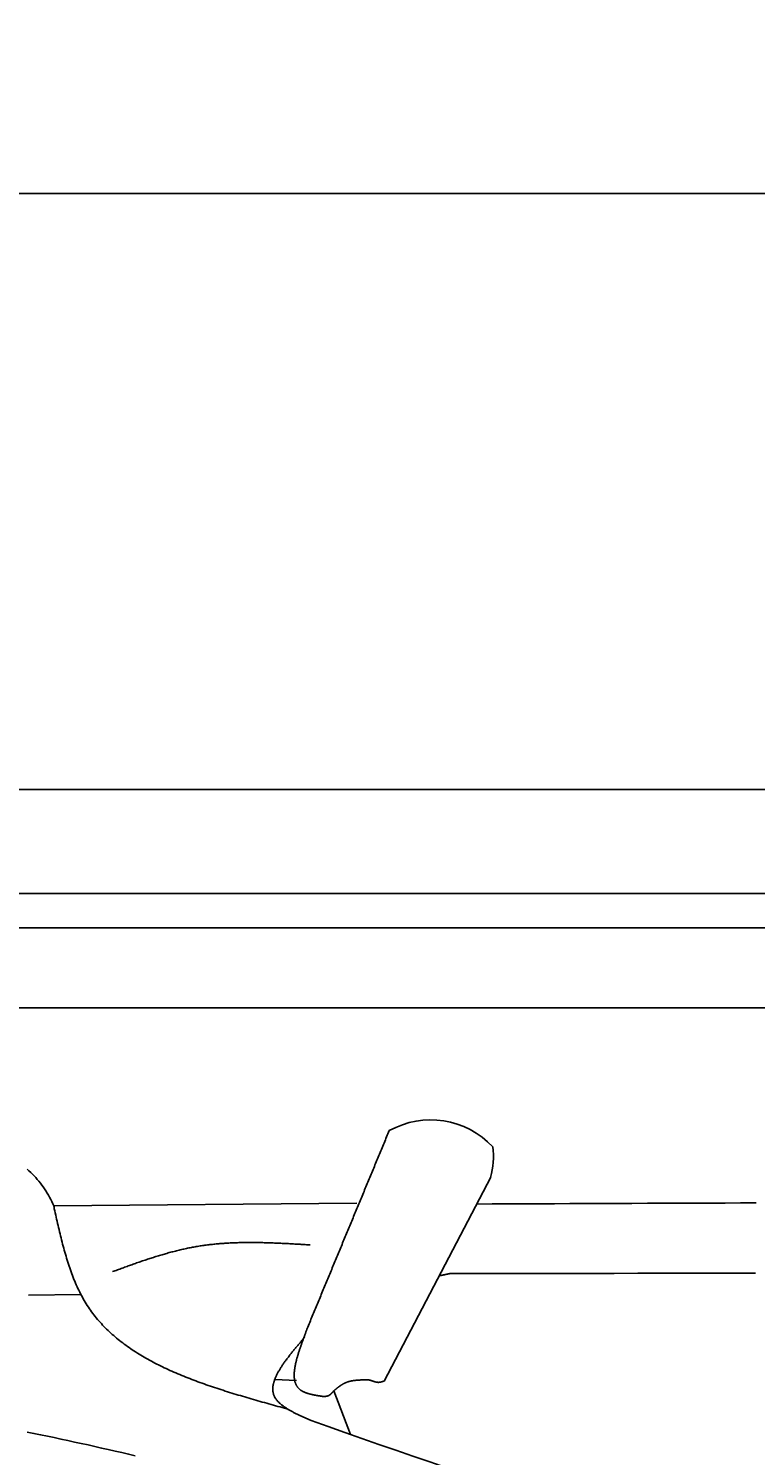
# Model space of a CAD drawing. Extents: x 715 to 7297, y 67 to 5910.
# Tile 29 of 90: x 2421 to 2921, y 4930 to 5910. Entities that reach past the tile are written whole.
import ezdxf

# ---------------------------------------------------------------- set-up
doc = ezdxf.new("R2010")
doc.units = 0
doc.layers.get('0').update_dxf_attribs({"linetype": 'CONTINUOUS'})
doc.layers.get('DEFPOINTS').update_dxf_attribs({"linetype": 'CONTINUOUS'})
doc.layers.add('4', color=3, linetype='CONTINUOUS')
doc.layers.add('CAR', color=10, linetype='CONTINUOUS')
doc.styles.get("Standard").update_dxf_attribs({"font": 'ISOCP.SHX'})
doc.dimstyles.get("Standard").update_dxf_attribs({"dimtxt": 2.5, "dimasz": 2.5, "dimexe": 1.25, "dimexo": 0.625, "dimtad": 1, "dimcen": 2.5, "dimazin": 3, "dimtfac": 1, "dimtmove": 0, "dimatfit": 3})

# ---------------------------------------------------------------- blocks, each defined once
blk = doc.blocks.new('*U15')
at = {"layer": '4', "color": 2}
blk.add_text('520', height=70, dxfattribs=at).set_placement((3599.25, 5838.95))
blk = doc.blocks.new('PUNKT')
at = {"layer": '4', "color": 0, "linetype": 'BYBLOCK'}
blk.add_line((-0.5, 0), (-1, 0), dxfattribs=at)
at = {"layer": '4', "color": 0, "linetype": 'BYBLOCK', "const_width": 0.5}
blk.add_lwpolyline([(-0.25, 0, 1), (0.25, 0, 1)], format="xyb", close=True, dxfattribs=at)
blk = doc.blocks.new('*D5')
at = {"layer": '4'}
for p, q in [((1072.77, 5357.27), (1072.77, 5836.87)), ((6272.78, 5357.27), (6272.78, 5836.87)), ((1112.77, 5796.87), (6232.78, 5796.87))]:
    blk.add_line(p, q, dxfattribs=at)
at = {"layer": 'DEFPOINTS', "color": 0}
for p in [(6272.78, 5796.87), (1072.77, 5337.27), (6272.78, 5337.27)]:
    blk.add_point(p, dxfattribs=at)
blk.add_blockref('*U15', (0, 0))
at = {"layer": '4', "xscale": 40, "yscale": 40, "zscale": 40, "rotation": 180}
blk.add_blockref('PUNKT', (1072.77, 5796.87), dxfattribs=at)
at = {"layer": '4', "xscale": 40, "yscale": 40, "zscale": 40}
blk.add_blockref('PUNKT', (6272.78, 5796.87), dxfattribs=at)

msp = doc.modelspace()

# ---------------------------------------------------------------- linework, layer by layer
for p, q in [((1372.775, 5387.271), (4772.775, 5387.271)), ((4122.776, 5315.771), (1832.775, 5315.771)), ((4651.187, 5292.271), (1171.717, 5292.271)), ((1171.717, 5237.271), (6020.522, 5237.271))]:
    msp.add_line(p, q)
at = {"layer": 'CAR'}
for p, q in [((2738.746, 5120.848), (2665.587, 4980.871)), ((2646.797, 5103.12), (2438.571, 5101.15)), ((2421.164, 5039.941), (2457.163, 5040.326)), ((2605.387, 4981.286), (2590.366, 4981.99)), ((2630.894, 4974.128), (2642.307, 4944.174))]:
    msp.add_line(p, q, dxfattribs=at)
for points in [[(2612.6, 5016.88, 0), (2613.04, 5017.95, 0), (2613.49, 5019.02, 0), (2613.93, 5020.09, 0), (2614.38, 5021.16, 0), (2614.82, 5022.24, 0), (2615.26, 5023.31, 0), (2615.71, 5024.38, 0), (2616.15, 5025.45, 0), (2616.6, 5026.52, 0), (2617.04, 5027.59, 0), (2617.49, 5028.66, 0), (2617.93, 5029.74, 0), (2618.37, 5030.81, 0), (2618.82, 5031.88, 0), (2619.26, 5032.95, 0), (2619.71, 5034.02, 0), (2620.15, 5035.09, 0), (2620.6, 5036.16, 0), (2621.04, 5037.23, 0), (2621.48, 5038.31, 0), (2621.93, 5039.38, 0), (2622.37, 5040.45, 0), (2622.82, 5041.52, 0), (2623.26, 5042.59, 0), (2623.71, 5043.66, 0), (2624.15, 5044.73, 0), (2624.59, 5045.8, 0), (2625.04, 5046.88, 0), (2625.48, 5047.95, 0), (2625.93, 5049.02, 0), (2626.37, 5050.09, 0), (2626.82, 5051.16, 0), (2627.26, 5052.23, 0), (2627.7, 5053.3, 0), (2628.15, 5054.38, 0), (2628.59, 5055.45, 0), (2629.04, 5056.52, 0), (2629.48, 5057.59, 0), (2629.93, 5058.66, 0), (2630.37, 5059.73, 0), (2630.81, 5060.8, 0), (2631.26, 5061.87, 0), (2631.7, 5062.95, 0), (2632.15, 5064.02, 0), (2632.59, 5065.09, 0), (2633.04, 5066.16, 0), (2633.48, 5067.23, 0), (2633.92, 5068.3, 0), (2634.37, 5069.37, 0), (2634.81, 5070.44, 0), (2635.26, 5071.52, 0), (2635.7, 5072.59, 0), (2636.15, 5073.66, 0), (2636.59, 5074.73, 0), (2637.03, 5075.8, 0), (2637.48, 5076.87, 0), (2637.92, 5077.94, 0), (2638.37, 5079.02, 0), (2638.81, 5080.09, 0), (2639.26, 5081.16, 0), (2639.7, 5082.23, 0), (2640.14, 5083.3, 0), (2640.59, 5084.37, 0), (2641.03, 5085.44, 0), (2641.48, 5086.51, 0), (2641.92, 5087.59, 0), (2642.37, 5088.66, 0), (2642.81, 5089.73, 0), (2643.25, 5090.8, 0), (2643.7, 5091.87, 0), (2644.14, 5092.94, 0), (2644.59, 5094.01, 0), (2645.03, 5095.08, 0), (2645.48, 5096.16, 0), (2645.92, 5097.23, 0), (2646.37, 5098.3, 0), (2646.81, 5099.37, 0), (2647.25, 5100.44, 0), (2647.7, 5101.51, 0), (2648.14, 5102.58, 0), (2648.59, 5103.66, 0), (2649.03, 5104.73, 0), (2649.48, 5105.8, 0), (2649.92, 5106.87, 0), (2650.36, 5107.94, 0), (2650.81, 5109.01, 0), (2651.25, 5110.08, 0), (2651.7, 5111.15, 0), (2652.14, 5112.23, 0), (2652.59, 5113.3, 0), (2653.03, 5114.37, 0), (2653.47, 5115.44, 0), (2653.92, 5116.51, 0), (2654.36, 5117.58, 0), (2654.81, 5118.65, 0), (2655.25, 5119.72, 0), (2655.7, 5120.8, 0), (2656.14, 5121.87, 0), (2656.58, 5122.94, 0), (2657.03, 5124.01, 0), (2657.47, 5125.08, 0), (2657.92, 5126.15, 0), (2658.36, 5127.22, 0), (2658.81, 5128.29, 0), (2659.25, 5129.37, 0), (2659.69, 5130.44, 0), (2660.14, 5131.51, 0), (2660.58, 5132.58, 0), (2661.03, 5133.65, 0), (2661.47, 5134.72, 0), (2661.92, 5135.79, 0), (2662.36, 5136.87, 0), (2662.8, 5137.94, 0), (2663.25, 5139.01, 0), (2663.69, 5140.08, 0), (2664.14, 5141.15, 0), (2664.58, 5142.22, 0), (2665.03, 5143.29, 0), (2665.47, 5144.36, 0), (2665.91, 5145.44, 0), (2666.36, 5146.51, 0), (2666.8, 5147.58, 0), (2667.25, 5148.65, 0), (2667.69, 5149.72, 0), (2668.14, 5150.79, 0), (2668.58, 5151.86, 0), (2669.02, 5152.93, 0)], [(2420.18, 5126.53, 0), (2421.42, 5125.4, 0), (2422.64, 5124.24, 0), (2423.82, 5123.06, 0), (2424.98, 5121.86, 0), (2426.1, 5120.64, 0), (2427.19, 5119.4, 0), (2428.26, 5118.14, 0), (2429.29, 5116.85, 0), (2430.3, 5115.54, 0), (2431.27, 5114.21, 0), (2432.21, 5112.85, 0), (2433.12, 5111.47, 0), (2433.99, 5110.07, 0), (2434.84, 5108.64, 0), (2435.65, 5107.19, 0), (2436.43, 5105.72, 0), (2437.18, 5104.22, 0), (2437.89, 5102.7, 0), (2438.57, 5101.15, 0)], [(2438.57, 5101.15, 0), (2438.57, 5101.14, 0), (2438.58, 5101.13, 0), (2438.58, 5101.12, 0), (2438.58, 5101.1, 0), (2438.59, 5101.09, 0), (2438.59, 5101.08, 0), (2438.59, 5101.07, 0), (2438.6, 5101.06, 0), (2438.6, 5101.05, 0), (2438.6, 5101.04, 0), (2438.61, 5101.02, 0), (2438.61, 5101.01, 0), (2438.61, 5101, 0), (2438.62, 5100.99, 0), (2438.62, 5100.98, 0), (2438.62, 5100.97, 0), (2438.63, 5100.95, 0), (2438.63, 5100.94, 0), (2438.63, 5100.93, 0), (2438.64, 5100.92, 0), (2438.64, 5100.91, 0), (2438.64, 5100.9, 0), (2438.65, 5100.89, 0), (2438.65, 5100.87, 0), (2438.65, 5100.86, 0), (2438.66, 5100.85, 0), (2438.66, 5100.84, 0), (2438.66, 5100.83, 0), (2438.67, 5100.82, 0), (2438.67, 5100.81, 0), (2438.67, 5100.79, 0), (2438.68, 5100.78, 0), (2438.68, 5100.77, 0), (2438.68, 5100.76, 0), (2438.68, 5100.75, 0), (2438.69, 5100.74, 0), (2438.69, 5100.72, 0), (2438.69, 5100.71, 0), (2438.7, 5100.7, 0), (2438.7, 5100.69, 0), (2438.7, 5100.68, 0), (2438.7, 5100.67, 0), (2438.71, 5100.66, 0), (2438.71, 5100.64, 0), (2438.71, 5100.63, 0), (2438.72, 5100.62, 0), (2438.72, 5100.61, 0), (2438.72, 5100.6, 0), (2438.72, 5100.59, 0), (2438.73, 5100.57, 0), (2438.73, 5100.56, 0), (2438.73, 5100.55, 0), (2438.73, 5100.54, 0), (2438.74, 5100.53, 0), (2438.74, 5100.52, 0), (2438.74, 5100.5, 0), (2438.74, 5100.49, 0), (2438.75, 5100.48, 0), (2438.75, 5100.47, 0), (2438.75, 5100.46, 0), (2438.75, 5100.45, 0), (2438.76, 5100.43, 0), (2438.76, 5100.42, 0), (2438.76, 5100.41, 0), (2438.76, 5100.4, 0), (2438.76, 5100.39, 0), (2438.77, 5100.38, 0), (2438.77, 5100.36, 0), (2438.77, 5100.35, 0), (2438.77, 5100.34, 0), (2438.77, 5100.33, 0), (2438.78, 5100.32, 0), (2438.78, 5100.31, 0), (2438.78, 5100.29, 0), (2438.78, 5100.28, 0), (2438.78, 5100.27, 0), (2438.78, 5100.26, 0), (2438.79, 5100.25, 0), (2438.79, 5100.23, 0), (2438.79, 5100.22, 0), (2438.79, 5100.21, 0), (2438.79, 5100.2, 0), (2438.79, 5100.19, 0), (2438.8, 5100.18, 0), (2438.8, 5100.16, 0), (2438.8, 5100.15, 0), (2438.8, 5100.14, 0), (2438.8, 5100.13, 0), (2438.8, 5100.12, 0), (2438.8, 5100.11, 0), (2438.81, 5100.09, 0), (2438.81, 5100.08, 0), (2438.81, 5100.07, 0), (2438.81, 5100.06, 0), (2438.81, 5100.05, 0), (2438.81, 5100.03, 0), (2438.81, 5100.02, 0), (2438.81, 5100.01, 0), (2438.82, 5100, 0), (2438.82, 5099.99, 0), (2438.82, 5099.97, 0), (2438.82, 5099.96, 0), (2438.82, 5099.95, 0), (2438.82, 5099.94, 0), (2438.82, 5099.93, 0), (2438.82, 5099.92, 0), (2438.82, 5099.9, 0), (2438.82, 5099.89, 0), (2438.83, 5099.88, 0), (2438.83, 5099.87, 0), (2438.83, 5099.86, 0), (2438.83, 5099.84, 0), (2438.83, 5099.83, 0), (2438.83, 5099.82, 0), (2438.83, 5099.81, 0), (2438.83, 5099.8, 0), (2438.83, 5099.78, 0), (2438.83, 5099.77, 0), (2438.83, 5099.76, 0), (2438.83, 5099.75, 0), (2438.84, 5099.74, 0), (2438.84, 5099.72, 0), (2438.84, 5099.71, 0), (2438.84, 5099.7, 0), (2438.84, 5099.69, 0), (2438.84, 5099.68, 0), (2438.84, 5099.66, 0), (2438.84, 5099.65, 0), (2438.84, 5099.64, 0), (2438.84, 5099.63, 0), (2438.84, 5099.62, 0), (2438.84, 5099.61, 0), (2438.84, 5099.59, 0), (2438.84, 5099.58, 0), (2438.84, 5099.57, 0), (2438.84, 5099.56, 0), (2438.85, 5099.55, 0), (2438.85, 5099.53, 0), (2438.85, 5099.52, 0), (2438.85, 5099.51, 0), (2438.85, 5099.5, 0), (2438.85, 5099.49, 0), (2438.85, 5099.47, 0), (2438.85, 5099.46, 0), (2438.85, 5099.45, 0), (2438.85, 5099.44, 0), (2438.85, 5099.43, 0), (2438.85, 5099.41, 0), (2438.85, 5099.4, 0), (2438.85, 5099.39, 0), (2438.85, 5099.38, 0), (2438.85, 5099.37, 0), (2438.85, 5099.35, 0), (2438.85, 5099.34, 0), (2438.85, 5099.33, 0), (2438.85, 5099.32, 0), (2438.85, 5099.31, 0), (2438.86, 5099.29, 0), (2438.86, 5099.28, 0)], [(2438.86, 5099.28, 0), (2439.18, 5097.84, 0), (2439.5, 5096.4, 0), (2439.82, 5094.96, 0), (2440.15, 5093.52, 0), (2440.47, 5092.08, 0), (2440.8, 5090.64, 0), (2441.13, 5089.2, 0), (2441.46, 5087.77, 0), (2441.8, 5086.34, 0), (2442.13, 5084.91, 0), (2442.47, 5083.48, 0), (2442.82, 5082.06, 0), (2443.16, 5080.64, 0), (2443.51, 5079.22, 0), (2443.87, 5077.8, 0), (2444.23, 5076.39, 0), (2444.6, 5074.99, 0), (2444.97, 5073.59, 0), (2445.34, 5072.19, 0), (2445.73, 5070.8, 0), (2446.11, 5069.41, 0), (2446.51, 5068.03, 0), (2446.91, 5066.66, 0), (2447.32, 5065.29, 0), (2447.74, 5063.93, 0), (2448.16, 5062.58, 0), (2448.6, 5061.23, 0), (2449.04, 5059.89, 0), (2449.49, 5058.55, 0), (2449.95, 5057.23, 0), (2450.42, 5055.91, 0), (2450.9, 5054.6, 0), (2451.39, 5053.3, 0), (2451.89, 5052.01, 0), (2452.4, 5050.72, 0), (2452.92, 5049.45, 0), (2453.45, 5048.19, 0), (2454, 5046.93, 0), (2454.55, 5045.69, 0), (2455.12, 5044.46, 0), (2455.7, 5043.23, 0), (2456.3, 5042.02, 0), (2456.91, 5040.82, 0), (2457.53, 5039.63, 0), (2458.16, 5038.45, 0), (2458.81, 5037.29, 0), (2459.48, 5036.14, 0), (2460.16, 5035, 0), (2460.85, 5033.87, 0), (2461.56, 5032.75, 0), (2462.28, 5031.65, 0), (2463.02, 5030.56, 0), (2463.77, 5029.48, 0), (2464.54, 5028.42, 0), (2465.32, 5027.36, 0), (2466.12, 5026.32, 0), (2466.93, 5025.29, 0), (2467.75, 5024.28, 0), (2468.59, 5023.27, 0), (2469.44, 5022.28, 0), (2470.31, 5021.29, 0), (2471.19, 5020.32, 0), (2472.08, 5019.36, 0), (2472.98, 5018.41, 0), (2473.9, 5017.47, 0), (2474.83, 5016.55, 0), (2475.77, 5015.63, 0), (2476.73, 5014.72, 0), (2477.7, 5013.83, 0), (2478.68, 5012.94, 0), (2479.67, 5012.07, 0), (2480.68, 5011.2, 0), (2481.69, 5010.35, 0), (2482.72, 5009.5, 0), (2483.76, 5008.67, 0), (2484.81, 5007.84, 0), (2485.88, 5007.03, 0), (2486.95, 5006.22, 0), (2488.04, 5005.43, 0), (2489.13, 5004.64, 0), (2490.24, 5003.86, 0), (2491.36, 5003.09, 0), (2492.48, 5002.33, 0), (2493.62, 5001.58, 0), (2494.77, 5000.84, 0), (2495.93, 5000.1, 0), (2497.1, 4999.38, 0), (2498.28, 4998.66, 0), (2499.47, 4997.95, 0), (2500.66, 4997.25, 0), (2501.87, 4996.55, 0), (2503.09, 4995.87, 0), (2504.31, 4995.19, 0), (2505.55, 4994.52, 0), (2506.79, 4993.86, 0), (2508.04, 4993.2, 0), (2509.3, 4992.55, 0), (2510.57, 4991.91, 0), (2511.85, 4991.28, 0), (2513.14, 4990.65, 0), (2514.43, 4990.03, 0), (2515.73, 4989.42, 0), (2517.04, 4988.81, 0), (2518.36, 4988.21, 0), (2519.69, 4987.62, 0), (2521.02, 4987.03, 0), (2522.36, 4986.45, 0), (2523.7, 4985.87, 0), (2525.06, 4985.3, 0), (2526.42, 4984.74, 0), (2527.78, 4984.18, 0), (2529.16, 4983.63, 0), (2530.54, 4983.08, 0), (2531.92, 4982.54, 0), (2533.32, 4982, 0), (2534.72, 4981.47, 0), (2536.12, 4980.94, 0), (2537.53, 4980.42, 0), (2538.95, 4979.91, 0), (2540.37, 4979.39, 0), (2541.79, 4978.88, 0), (2543.22, 4978.38, 0), (2544.66, 4977.88, 0), (2546.1, 4977.39, 0), (2547.55, 4976.9, 0), (2549, 4976.41, 0), (2550.46, 4975.93, 0), (2551.92, 4975.45, 0), (2553.38, 4974.97, 0), (2554.85, 4974.5, 0), (2556.32, 4974.03, 0), (2557.8, 4973.56, 0), (2559.28, 4973.1, 0), (2560.76, 4972.64, 0), (2562.25, 4972.18, 0), (2563.74, 4971.73, 0), (2565.23, 4971.28, 0), (2566.72, 4970.83, 0), (2568.22, 4970.38, 0), (2569.73, 4969.94, 0), (2571.23, 4969.49, 0), (2572.74, 4969.05, 0), (2574.25, 4968.62, 0), (2575.76, 4968.18, 0), (2577.27, 4967.74, 0), (2578.79, 4967.31, 0), (2580.3, 4966.88, 0), (2581.82, 4966.45, 0), (2583.34, 4966.02, 0), (2584.86, 4965.59, 0), (2586.39, 4965.17, 0), (2587.91, 4964.74, 0), (2589.43, 4964.32, 0), (2590.96, 4963.89, 0), (2592.49, 4963.47, 0), (2594.01, 4963.05, 0), (2595.54, 4962.62, 0), (2597.07, 4962.2, 0), (2598.59, 4961.78, 0)], [(2729.15, 5102.49, 0), (2739.82, 5102.53, 0), (2750.49, 5102.58, 0), (2761.16, 5102.62, 0), (2771.83, 5102.67, 0), (2782.5, 5102.72, 0), (2793.16, 5102.76, 0), (2803.83, 5102.81, 0), (2814.5, 5102.85, 0), (2825.17, 5102.89, 0), (2835.84, 5102.94, 0), (2846.51, 5102.98, 0), (2857.18, 5103.03, 0), (2867.85, 5103.07, 0), (2878.52, 5103.11, 0), (2889.19, 5103.15, 0), (2899.86, 5103.2, 0), (2910.53, 5103.24, 0), (2921.2, 5103.28, 0)], [(2478.93, 5056.04, 0), (2479.75, 5056.34, 0), (2480.58, 5056.64, 0), (2481.4, 5056.94, 0), (2482.23, 5057.24, 0), (2483.05, 5057.54, 0), (2483.88, 5057.85, 0), (2484.71, 5058.15, 0), (2485.53, 5058.45, 0), (2486.36, 5058.75, 0), (2487.18, 5059.04, 0), (2488.01, 5059.34, 0), (2488.84, 5059.64, 0), (2489.66, 5059.94, 0), (2490.49, 5060.23, 0), (2491.31, 5060.53, 0), (2492.14, 5060.82, 0), (2492.97, 5061.12, 0), (2493.79, 5061.41, 0), (2494.62, 5061.7, 0), (2495.45, 5061.99, 0), (2496.28, 5062.28, 0), (2497.1, 5062.56, 0), (2497.93, 5062.85, 0), (2498.76, 5063.13, 0), (2499.59, 5063.41, 0), (2500.42, 5063.69, 0), (2501.25, 5063.97, 0), (2502.08, 5064.25, 0), (2502.91, 5064.52, 0), (2503.74, 5064.8, 0), (2504.57, 5065.07, 0), (2505.4, 5065.34, 0), (2506.23, 5065.61, 0), (2507.06, 5065.87, 0), (2507.89, 5066.13, 0), (2508.72, 5066.39, 0), (2509.55, 5066.65, 0), (2510.39, 5066.91, 0), (2511.22, 5067.16, 0), (2512.05, 5067.41, 0), (2512.89, 5067.66, 0), (2513.72, 5067.9, 0), (2514.56, 5068.15, 0), (2515.39, 5068.39, 0), (2516.23, 5068.62, 0), (2517.06, 5068.86, 0), (2517.9, 5069.09, 0), (2518.74, 5069.31, 0), (2519.57, 5069.54, 0), (2520.41, 5069.76, 0), (2521.25, 5069.98, 0), (2522.09, 5070.19, 0), (2522.93, 5070.4, 0), (2523.77, 5070.61, 0), (2524.61, 5070.82, 0), (2525.45, 5071.02, 0), (2526.29, 5071.21, 0), (2527.13, 5071.41, 0), (2527.98, 5071.59, 0), (2528.82, 5071.78, 0), (2529.67, 5071.96, 0), (2530.51, 5072.14, 0), (2531.36, 5072.31, 0), (2532.2, 5072.48, 0), (2533.05, 5072.65, 0), (2533.9, 5072.81, 0), (2534.74, 5072.96, 0), (2535.59, 5073.11, 0), (2536.44, 5073.26, 0), (2537.29, 5073.4, 0), (2538.14, 5073.54, 0), (2539, 5073.68, 0), (2539.85, 5073.81, 0), (2540.7, 5073.93, 0), (2541.55, 5074.05, 0), (2542.41, 5074.17, 0), (2543.26, 5074.29, 0), (2544.12, 5074.4, 0), (2544.97, 5074.5, 0), (2545.83, 5074.6, 0), (2546.69, 5074.7, 0), (2547.55, 5074.79, 0), (2548.4, 5074.88, 0), (2549.26, 5074.97, 0), (2550.12, 5075.05, 0), (2550.98, 5075.13, 0), (2551.84, 5075.21, 0), (2552.71, 5075.28, 0), (2553.57, 5075.35, 0), (2554.43, 5075.41, 0), (2555.29, 5075.47, 0), (2556.16, 5075.53, 0), (2557.02, 5075.59, 0), (2557.88, 5075.64, 0), (2558.75, 5075.69, 0), (2559.61, 5075.73, 0), (2560.48, 5075.77, 0), (2561.35, 5075.81, 0), (2562.21, 5075.85, 0), (2563.08, 5075.88, 0), (2563.95, 5075.91, 0), (2564.82, 5075.94, 0), (2565.69, 5075.97, 0), (2566.56, 5075.99, 0), (2567.42, 5076.01, 0), (2568.29, 5076.02, 0), (2569.16, 5076.04, 0), (2570.04, 5076.05, 0), (2570.91, 5076.06, 0), (2571.78, 5076.06, 0), (2572.65, 5076.07, 0), (2573.52, 5076.07, 0), (2574.39, 5076.07, 0), (2575.27, 5076.07, 0), (2576.14, 5076.06, 0), (2577.01, 5076.05, 0), (2577.89, 5076.05, 0), (2578.76, 5076.03, 0), (2579.64, 5076.02, 0), (2580.51, 5076.01, 0), (2581.39, 5075.99, 0), (2582.26, 5075.97, 0), (2583.14, 5075.95, 0), (2584.01, 5075.93, 0), (2584.89, 5075.9, 0), (2585.77, 5075.88, 0), (2586.64, 5075.85, 0), (2587.52, 5075.82, 0), (2588.4, 5075.79, 0), (2589.28, 5075.76, 0), (2590.15, 5075.72, 0), (2591.03, 5075.69, 0), (2591.91, 5075.65, 0), (2592.79, 5075.61, 0), (2593.67, 5075.57, 0), (2594.55, 5075.53, 0), (2595.42, 5075.49, 0), (2596.3, 5075.45, 0), (2597.18, 5075.41, 0), (2598.06, 5075.36, 0), (2598.94, 5075.32, 0), (2599.82, 5075.27, 0), (2600.7, 5075.22, 0), (2601.58, 5075.18, 0), (2602.46, 5075.13, 0), (2603.34, 5075.08, 0), (2604.22, 5075.03, 0), (2605.1, 5074.98, 0), (2605.98, 5074.93, 0), (2606.86, 5074.88, 0), (2607.74, 5074.83, 0), (2608.62, 5074.77, 0), (2609.5, 5074.72, 0), (2610.39, 5074.67, 0), (2611.27, 5074.61, 0), (2612.15, 5074.56, 0), (2613.03, 5074.51, 0), (2613.91, 5074.45, 0), (2614.79, 5074.4, 0)], [(2710.52, 5054.66, 0), (2710.47, 5054.65, 0), (2710.41, 5054.64, 0), (2710.36, 5054.63, 0), (2710.31, 5054.62, 0), (2710.26, 5054.61, 0), (2710.21, 5054.6, 0), (2710.15, 5054.59, 0), (2710.1, 5054.58, 0), (2710.05, 5054.57, 0), (2710, 5054.55, 0), (2709.95, 5054.54, 0), (2709.89, 5054.53, 0), (2709.84, 5054.52, 0), (2709.79, 5054.51, 0), (2709.74, 5054.5, 0), (2709.69, 5054.49, 0), (2709.63, 5054.48, 0), (2709.58, 5054.47, 0), (2709.53, 5054.46, 0), (2709.48, 5054.45, 0), (2709.43, 5054.44, 0), (2709.37, 5054.43, 0), (2709.32, 5054.41, 0), (2709.27, 5054.4, 0), (2709.22, 5054.39, 0), (2709.17, 5054.38, 0), (2709.11, 5054.37, 0), (2709.06, 5054.36, 0), (2709.01, 5054.35, 0), (2708.96, 5054.34, 0), (2708.91, 5054.33, 0), (2708.85, 5054.32, 0), (2708.8, 5054.31, 0), (2708.75, 5054.3, 0), (2708.7, 5054.29, 0), (2708.65, 5054.27, 0), (2708.6, 5054.26, 0), (2708.54, 5054.25, 0), (2708.49, 5054.24, 0), (2708.44, 5054.23, 0), (2708.39, 5054.22, 0), (2708.34, 5054.21, 0), (2708.28, 5054.2, 0), (2708.23, 5054.19, 0), (2708.18, 5054.18, 0), (2708.13, 5054.17, 0), (2708.08, 5054.16, 0), (2708.02, 5054.15, 0), (2707.97, 5054.13, 0), (2707.92, 5054.12, 0), (2707.87, 5054.11, 0), (2707.82, 5054.1, 0), (2707.76, 5054.09, 0), (2707.71, 5054.08, 0), (2707.66, 5054.07, 0), (2707.61, 5054.06, 0), (2707.56, 5054.05, 0), (2707.5, 5054.04, 0), (2707.45, 5054.03, 0), (2707.4, 5054.02, 0), (2707.35, 5054, 0), (2707.3, 5053.99, 0), (2707.24, 5053.98, 0), (2707.19, 5053.97, 0), (2707.14, 5053.96, 0), (2707.09, 5053.95, 0), (2707.04, 5053.94, 0), (2706.98, 5053.93, 0), (2706.93, 5053.92, 0), (2706.88, 5053.91, 0), (2706.83, 5053.9, 0), (2706.78, 5053.89, 0), (2706.72, 5053.87, 0), (2706.67, 5053.86, 0), (2706.62, 5053.85, 0), (2706.57, 5053.84, 0), (2706.52, 5053.83, 0), (2706.46, 5053.82, 0), (2706.41, 5053.81, 0), (2706.36, 5053.8, 0), (2706.31, 5053.79, 0), (2706.26, 5053.78, 0), (2706.2, 5053.77, 0), (2706.15, 5053.76, 0), (2706.1, 5053.75, 0), (2706.05, 5053.73, 0), (2706, 5053.72, 0), (2705.94, 5053.71, 0), (2705.89, 5053.7, 0), (2705.84, 5053.69, 0), (2705.79, 5053.68, 0), (2705.74, 5053.67, 0), (2705.68, 5053.66, 0), (2705.63, 5053.65, 0), (2705.58, 5053.64, 0), (2705.53, 5053.63, 0), (2705.48, 5053.61, 0), (2705.43, 5053.6, 0), (2705.37, 5053.59, 0), (2705.32, 5053.58, 0), (2705.27, 5053.57, 0), (2705.22, 5053.56, 0), (2705.17, 5053.55, 0), (2705.11, 5053.54, 0), (2705.06, 5053.53, 0), (2705.01, 5053.52, 0), (2704.96, 5053.51, 0), (2704.91, 5053.5, 0), (2704.85, 5053.48, 0), (2704.8, 5053.47, 0), (2704.75, 5053.46, 0), (2704.7, 5053.45, 0), (2704.65, 5053.44, 0), (2704.59, 5053.43, 0), (2704.54, 5053.42, 0), (2704.49, 5053.41, 0), (2704.44, 5053.4, 0), (2704.39, 5053.39, 0), (2704.33, 5053.38, 0), (2704.28, 5053.36, 0), (2704.23, 5053.35, 0), (2704.18, 5053.34, 0), (2704.13, 5053.33, 0), (2704.07, 5053.32, 0), (2704.02, 5053.31, 0), (2703.97, 5053.3, 0), (2703.92, 5053.29, 0)], [(2920.71, 5055.03, 0), (2904.54, 5055.01, 0), (2888.37, 5054.99, 0), (2872.21, 5054.96, 0), (2856.04, 5054.94, 0), (2839.87, 5054.91, 0), (2823.7, 5054.88, 0), (2807.53, 5054.85, 0), (2791.36, 5054.82, 0), (2775.19, 5054.79, 0), (2759.03, 5054.76, 0), (2742.86, 5054.73, 0), (2726.69, 5054.7, 0), (2710.52, 5054.66, 0)], [(2615.37, 4953.72, 0), (2614.84, 4953.95, 0), (2614.32, 4954.18, 0), (2613.8, 4954.41, 0), (2613.28, 4954.65, 0), (2612.76, 4954.88, 0), (2612.24, 4955.11, 0), (2611.72, 4955.34, 0), (2611.21, 4955.57, 0), (2610.69, 4955.81, 0), (2610.18, 4956.04, 0), (2609.66, 4956.27, 0), (2609.15, 4956.51, 0), (2608.65, 4956.74, 0), (2608.14, 4956.98, 0), (2607.64, 4957.21, 0), (2607.14, 4957.45, 0), (2606.64, 4957.69, 0), (2606.15, 4957.92, 0), (2605.66, 4958.16, 0), (2605.17, 4958.4, 0), (2604.69, 4958.64, 0), (2604.21, 4958.89, 0), (2603.73, 4959.13, 0), (2603.26, 4959.37, 0), (2602.79, 4959.62, 0), (2602.33, 4959.87, 0), (2601.87, 4960.11, 0), (2601.42, 4960.36, 0), (2600.97, 4960.61, 0), (2600.53, 4960.87, 0), (2600.09, 4961.12, 0), (2599.66, 4961.37, 0), (2599.24, 4961.63, 0), (2598.82, 4961.89, 0), (2598.41, 4962.15, 0), (2598, 4962.41, 0), (2597.6, 4962.67, 0), (2597.21, 4962.94, 0), (2596.82, 4963.2, 0), (2596.44, 4963.47, 0), (2596.07, 4963.74, 0), (2595.71, 4964.01, 0), (2595.35, 4964.29, 0), (2595, 4964.56, 0), (2594.66, 4964.84, 0), (2594.33, 4965.12, 0), (2594.01, 4965.4, 0), (2593.69, 4965.69, 0), (2593.39, 4965.98, 0), (2593.09, 4966.27, 0), (2592.8, 4966.56, 0), (2592.52, 4966.85, 0), (2592.25, 4967.15, 0), (2591.99, 4967.45, 0), (2591.74, 4967.75, 0), (2591.5, 4968.06, 0), (2591.28, 4968.36, 0), (2591.06, 4968.67, 0), (2590.85, 4968.99, 0), (2590.65, 4969.3, 0), (2590.47, 4969.62, 0), (2590.29, 4969.94, 0), (2590.13, 4970.27, 0), (2589.98, 4970.6, 0), (2589.83, 4970.93, 0), (2589.71, 4971.26, 0), (2589.59, 4971.6, 0), (2589.48, 4971.94, 0), (2589.39, 4972.28, 0), (2589.3, 4972.62, 0), (2589.23, 4972.97, 0), (2589.17, 4973.32, 0), (2589.11, 4973.68, 0), (2589.07, 4974.03, 0), (2589.04, 4974.39, 0), (2589.02, 4974.76, 0), (2589.01, 4975.12, 0), (2589.01, 4975.49, 0), (2589.02, 4975.86, 0), (2589.04, 4976.23, 0), (2589.06, 4976.6, 0), (2589.1, 4976.98, 0), (2589.15, 4977.36, 0), (2589.21, 4977.74, 0), (2589.27, 4978.13, 0), (2589.35, 4978.51, 0), (2589.43, 4978.9, 0), (2589.52, 4979.3, 0), (2589.62, 4979.69, 0), (2589.73, 4980.09, 0), (2589.85, 4980.48, 0), (2589.98, 4980.88, 0), (2590.11, 4981.29, 0), (2590.26, 4981.69, 0), (2590.41, 4982.1, 0), (2590.56, 4982.51, 0), (2590.73, 4982.92, 0), (2590.9, 4983.33, 0), (2591.09, 4983.75, 0), (2591.27, 4984.16, 0), (2591.47, 4984.58, 0), (2591.67, 4985, 0), (2591.88, 4985.42, 0), (2592.1, 4985.85, 0), (2592.32, 4986.27, 0), (2592.55, 4986.7, 0), (2592.79, 4987.13, 0), (2593.03, 4987.56, 0), (2593.28, 4987.99, 0), (2593.53, 4988.43, 0), (2593.79, 4988.86, 0), (2594.06, 4989.3, 0), (2594.33, 4989.74, 0), (2594.61, 4990.18, 0), (2594.9, 4990.62, 0), (2595.18, 4991.06, 0), (2595.48, 4991.51, 0), (2595.78, 4991.95, 0), (2596.08, 4992.4, 0), (2596.39, 4992.85, 0), (2596.71, 4993.3, 0), (2597.02, 4993.75, 0), (2597.35, 4994.2, 0), (2597.67, 4994.65, 0), (2598.01, 4995.11, 0), (2598.34, 4995.56, 0), (2598.68, 4996.02, 0), (2599.03, 4996.48, 0), (2599.37, 4996.93, 0), (2599.72, 4997.39, 0), (2600.08, 4997.85, 0), (2600.44, 4998.31, 0), (2600.8, 4998.78, 0), (2601.16, 4999.24, 0), (2601.53, 4999.7, 0), (2601.9, 5000.17, 0), (2602.28, 5000.63, 0), (2602.65, 5001.1, 0), (2603.03, 5001.56, 0), (2603.41, 5002.03, 0), (2603.8, 5002.5, 0), (2604.18, 5002.97, 0), (2604.57, 5003.44, 0), (2604.96, 5003.9, 0), (2605.35, 5004.37, 0), (2605.74, 5004.84, 0), (2606.14, 5005.31, 0), (2606.53, 5005.79, 0), (2606.93, 5006.26, 0), (2607.33, 5006.73, 0), (2607.73, 5007.2, 0), (2608.13, 5007.67, 0), (2608.53, 5008.15, 0), (2608.94, 5008.62, 0), (2609.34, 5009.09, 0), (2609.74, 5009.56, 0), (2610.15, 5010.04, 0), (2610.55, 5010.51, 0), (2610.96, 5010.98, 0)], [(2623.91, 4970.24, 0), (2623.49, 4970.3, 0), (2623.07, 4970.36, 0), (2622.65, 4970.43, 0), (2622.22, 4970.49, 0), (2621.8, 4970.56, 0), (2621.38, 4970.62, 0), (2620.96, 4970.69, 0), (2620.54, 4970.76, 0), (2620.13, 4970.82, 0), (2619.71, 4970.89, 0), (2619.3, 4970.97, 0), (2618.89, 4971.04, 0), (2618.48, 4971.11, 0), (2618.07, 4971.19, 0), (2617.67, 4971.26, 0), (2617.27, 4971.34, 0), (2616.87, 4971.43, 0), (2616.47, 4971.51, 0), (2616.08, 4971.59, 0), (2615.69, 4971.68, 0), (2615.3, 4971.77, 0), (2614.92, 4971.87, 0), (2614.55, 4971.96, 0), (2614.17, 4972.06, 0), (2613.8, 4972.17, 0), (2613.44, 4972.27, 0), (2613.08, 4972.38, 0), (2612.72, 4972.49, 0), (2612.37, 4972.61, 0), (2612.03, 4972.73, 0), (2611.69, 4972.85, 0), (2611.35, 4972.98, 0), (2611.02, 4973.11, 0), (2610.7, 4973.25, 0), (2610.38, 4973.39, 0), (2610.07, 4973.54, 0), (2609.77, 4973.69, 0), (2609.47, 4973.84, 0), (2609.18, 4974, 0), (2608.9, 4974.16, 0), (2608.62, 4974.33, 0), (2608.35, 4974.51, 0), (2608.09, 4974.69, 0), (2607.84, 4974.88, 0), (2607.59, 4975.07, 0), (2607.35, 4975.26, 0), (2607.12, 4975.47, 0), (2606.9, 4975.68, 0), (2606.69, 4975.89, 0), (2606.48, 4976.11, 0), (2606.29, 4976.34, 0), (2606.1, 4976.57, 0), (2605.92, 4976.81, 0), (2605.75, 4977.06, 0), (2605.58, 4977.31, 0), (2605.43, 4977.56, 0), (2605.28, 4977.82, 0), (2605.14, 4978.09, 0), (2605, 4978.36, 0), (2604.87, 4978.64, 0), (2604.75, 4978.92, 0), (2604.64, 4979.2, 0), (2604.54, 4979.5, 0), (2604.44, 4979.79, 0), (2604.35, 4980.09, 0), (2604.26, 4980.4, 0), (2604.18, 4980.71, 0), (2604.11, 4981.02, 0), (2604.05, 4981.34, 0), (2603.99, 4981.66, 0), (2603.94, 4981.99, 0), (2603.89, 4982.32, 0), (2603.85, 4982.65, 0), (2603.81, 4982.99, 0), (2603.79, 4983.33, 0), (2603.76, 4983.68, 0), (2603.75, 4984.03, 0), (2603.74, 4984.38, 0), (2603.73, 4984.74, 0), (2603.73, 4985.1, 0), (2603.73, 4985.46, 0), (2603.75, 4985.83, 0), (2603.76, 4986.2, 0), (2603.78, 4986.57, 0), (2603.81, 4986.95, 0), (2603.84, 4987.33, 0), (2603.87, 4987.71, 0), (2603.91, 4988.09, 0), (2603.95, 4988.48, 0), (2604, 4988.87, 0), (2604.06, 4989.26, 0), (2604.11, 4989.66, 0), (2604.17, 4990.05, 0), (2604.24, 4990.45, 0), (2604.31, 4990.85, 0), (2604.38, 4991.25, 0), (2604.46, 4991.66, 0), (2604.54, 4992.06, 0), (2604.62, 4992.47, 0), (2604.71, 4992.88, 0), (2604.8, 4993.29, 0), (2604.9, 4993.71, 0), (2605, 4994.12, 0), (2605.1, 4994.54, 0), (2605.2, 4994.95, 0), (2605.31, 4995.37, 0), (2605.42, 4995.79, 0), (2605.53, 4996.21, 0), (2605.64, 4996.63, 0), (2605.76, 4997.05, 0), (2605.88, 4997.47, 0), (2606, 4997.9, 0), (2606.13, 4998.32, 0), (2606.25, 4998.74, 0), (2606.38, 4999.17, 0), (2606.51, 4999.59, 0), (2606.64, 5000.02, 0), (2606.78, 5000.44, 0), (2606.91, 5000.87, 0), (2607.05, 5001.29, 0), (2607.19, 5001.71, 0), (2607.33, 5002.14, 0), (2607.47, 5002.56, 0), (2607.61, 5002.99, 0), (2607.76, 5003.41, 0), (2607.9, 5003.83, 0), (2608.05, 5004.25, 0), (2608.19, 5004.67, 0), (2608.34, 5005.09, 0), (2608.49, 5005.51, 0), (2608.64, 5005.93, 0), (2608.79, 5006.35, 0), (2608.93, 5006.76, 0), (2609.08, 5007.18, 0), (2609.23, 5007.59, 0), (2609.38, 5008, 0), (2609.53, 5008.42, 0), (2609.68, 5008.82, 0), (2609.83, 5009.23, 0), (2609.98, 5009.64, 0), (2610.13, 5010.04, 0), (2610.27, 5010.44, 0), (2610.42, 5010.84, 0), (2610.57, 5011.24, 0), (2610.71, 5011.63, 0), (2610.85, 5012.02, 0), (2611, 5012.41, 0), (2611.14, 5012.8, 0), (2611.28, 5013.19, 0), (2611.42, 5013.57, 0), (2611.56, 5013.95, 0), (2611.69, 5014.33, 0), (2611.83, 5014.7, 0), (2611.96, 5015.07, 0), (2612.09, 5015.44, 0), (2612.22, 5015.81, 0), (2612.35, 5016.17, 0), (2612.48, 5016.52, 0), (2612.6, 5016.88, 0)], [(2653.43, 4981.67, 0), (2653.27, 4981.67, 0), (2653.11, 4981.66, 0), (2652.95, 4981.66, 0), (2652.79, 4981.66, 0), (2652.63, 4981.66, 0), (2652.47, 4981.66, 0), (2652.31, 4981.66, 0), (2652.15, 4981.65, 0), (2651.99, 4981.65, 0), (2651.83, 4981.65, 0), (2651.67, 4981.65, 0), (2651.51, 4981.65, 0), (2651.35, 4981.64, 0), (2651.19, 4981.64, 0), (2651.03, 4981.64, 0), (2650.87, 4981.63, 0), (2650.71, 4981.63, 0), (2650.56, 4981.63, 0), (2650.4, 4981.62, 0), (2650.24, 4981.62, 0), (2650.08, 4981.62, 0), (2649.92, 4981.61, 0), (2649.76, 4981.61, 0), (2649.6, 4981.6, 0), (2649.44, 4981.6, 0), (2649.29, 4981.59, 0), (2649.13, 4981.58, 0), (2648.97, 4981.58, 0), (2648.81, 4981.57, 0), (2648.66, 4981.56, 0), (2648.5, 4981.56, 0), (2648.34, 4981.55, 0), (2648.18, 4981.54, 0), (2648.03, 4981.53, 0), (2647.87, 4981.52, 0), (2647.71, 4981.51, 0), (2647.56, 4981.5, 0), (2647.4, 4981.49, 0), (2647.25, 4981.48, 0), (2647.09, 4981.47, 0), (2646.93, 4981.46, 0), (2646.78, 4981.45, 0), (2646.62, 4981.43, 0), (2646.47, 4981.42, 0), (2646.31, 4981.4, 0), (2646.16, 4981.39, 0), (2646, 4981.37, 0), (2645.85, 4981.36, 0), (2645.7, 4981.34, 0), (2645.54, 4981.32, 0), (2645.39, 4981.31, 0), (2645.24, 4981.29, 0), (2645.08, 4981.27, 0), (2644.93, 4981.25, 0), (2644.78, 4981.23, 0), (2644.63, 4981.21, 0), (2644.48, 4981.19, 0), (2644.32, 4981.16, 0), (2644.17, 4981.14, 0), (2644.02, 4981.11, 0), (2643.87, 4981.09, 0), (2643.72, 4981.06, 0), (2643.57, 4981.04, 0), (2643.42, 4981.01, 0), (2643.27, 4980.98, 0), (2643.12, 4980.95, 0), (2642.98, 4980.92, 0), (2642.83, 4980.89, 0), (2642.68, 4980.86, 0), (2642.53, 4980.83, 0), (2642.38, 4980.79, 0), (2642.24, 4980.76, 0), (2642.09, 4980.72, 0), (2641.95, 4980.69, 0), (2641.8, 4980.65, 0), (2641.65, 4980.61, 0), (2641.51, 4980.57, 0), (2641.36, 4980.53, 0), (2641.22, 4980.49, 0), (2641.08, 4980.45, 0), (2640.93, 4980.41, 0), (2640.79, 4980.36, 0), (2640.65, 4980.32, 0), (2640.51, 4980.27, 0), (2640.36, 4980.22, 0), (2640.22, 4980.17, 0), (2640.08, 4980.12, 0), (2639.94, 4980.07, 0), (2639.8, 4980.02, 0), (2639.66, 4979.97, 0), (2639.52, 4979.91, 0), (2639.38, 4979.86, 0), (2639.25, 4979.8, 0), (2639.11, 4979.75, 0), (2638.97, 4979.69, 0), (2638.84, 4979.63, 0), (2638.7, 4979.56, 0), (2638.56, 4979.5, 0), (2638.43, 4979.44, 0), (2638.29, 4979.37, 0), (2638.16, 4979.31, 0), (2638.02, 4979.24, 0), (2637.89, 4979.17, 0), (2637.76, 4979.1, 0), (2637.63, 4979.03, 0), (2637.49, 4978.96, 0), (2637.36, 4978.89, 0), (2637.23, 4978.81, 0), (2637.1, 4978.74, 0), (2636.97, 4978.66, 0), (2636.84, 4978.58, 0), (2636.71, 4978.51, 0), (2636.58, 4978.43, 0), (2636.45, 4978.35, 0), (2636.32, 4978.27, 0), (2636.19, 4978.18, 0), (2636.07, 4978.1, 0), (2635.94, 4978.02, 0), (2635.81, 4977.93, 0), (2635.68, 4977.85, 0), (2635.56, 4977.76, 0), (2635.43, 4977.68, 0), (2635.31, 4977.59, 0), (2635.18, 4977.5, 0), (2635.05, 4977.41, 0), (2634.93, 4977.32, 0), (2634.8, 4977.23, 0), (2634.68, 4977.14, 0), (2634.55, 4977.05, 0), (2634.43, 4976.96, 0), (2634.31, 4976.87, 0), (2634.18, 4976.78, 0), (2634.06, 4976.68, 0), (2633.94, 4976.59, 0), (2633.81, 4976.49, 0), (2633.69, 4976.4, 0), (2633.57, 4976.3, 0), (2633.44, 4976.21, 0), (2633.32, 4976.11, 0), (2633.2, 4976.01, 0), (2633.08, 4975.92, 0), (2632.95, 4975.82, 0), (2632.83, 4975.72, 0), (2632.71, 4975.62, 0), (2632.59, 4975.53, 0), (2632.47, 4975.43, 0), (2632.35, 4975.33, 0), (2632.23, 4975.23, 0), (2632.1, 4975.13, 0), (2631.98, 4975.03, 0), (2631.86, 4974.93, 0), (2631.74, 4974.83, 0), (2631.62, 4974.73, 0), (2631.5, 4974.63, 0), (2631.38, 4974.53, 0), (2631.26, 4974.43, 0), (2631.14, 4974.33, 0), (2631.01, 4974.23, 0), (2630.89, 4974.13, 0)], [(2665.59, 4980.87, 0), (2665.51, 4980.85, 0), (2665.43, 4980.82, 0), (2665.36, 4980.8, 0), (2665.28, 4980.77, 0), (2665.2, 4980.75, 0), (2665.13, 4980.72, 0), (2665.05, 4980.7, 0), (2664.97, 4980.67, 0), (2664.9, 4980.65, 0), (2664.82, 4980.62, 0), (2664.74, 4980.6, 0), (2664.67, 4980.57, 0), (2664.59, 4980.55, 0), (2664.51, 4980.53, 0), (2664.44, 4980.5, 0), (2664.36, 4980.48, 0), (2664.28, 4980.46, 0), (2664.21, 4980.43, 0), (2664.13, 4980.41, 0), (2664.05, 4980.39, 0), (2663.98, 4980.37, 0), (2663.9, 4980.35, 0), (2663.82, 4980.33, 0), (2663.75, 4980.31, 0), (2663.67, 4980.29, 0), (2663.59, 4980.27, 0), (2663.52, 4980.25, 0), (2663.44, 4980.23, 0), (2663.36, 4980.21, 0), (2663.29, 4980.19, 0), (2663.21, 4980.18, 0), (2663.13, 4980.16, 0), (2663.06, 4980.15, 0), (2662.98, 4980.13, 0), (2662.9, 4980.12, 0), (2662.83, 4980.1, 0), (2662.75, 4980.09, 0), (2662.67, 4980.08, 0), (2662.6, 4980.06, 0), (2662.52, 4980.05, 0), (2662.44, 4980.04, 0), (2662.37, 4980.03, 0), (2662.29, 4980.02, 0), (2662.21, 4980.01, 0), (2662.14, 4980.01, 0), (2662.06, 4980, 0), (2661.98, 4979.99, 0), (2661.91, 4979.99, 0), (2661.83, 4979.98, 0), (2661.76, 4979.98, 0), (2661.68, 4979.98, 0), (2661.6, 4979.98, 0), (2661.53, 4979.98, 0), (2661.45, 4979.98, 0), (2661.37, 4979.98, 0), (2661.3, 4979.98, 0), (2661.22, 4979.98, 0), (2661.15, 4979.99, 0), (2661.07, 4979.99, 0), (2660.99, 4980, 0), (2660.92, 4980.01, 0), (2660.84, 4980.01, 0), (2660.76, 4980.02, 0), (2660.69, 4980.03, 0), (2660.61, 4980.04, 0), (2660.54, 4980.05, 0), (2660.46, 4980.07, 0), (2660.38, 4980.08, 0), (2660.31, 4980.09, 0), (2660.23, 4980.11, 0), (2660.16, 4980.12, 0), (2660.08, 4980.14, 0), (2660, 4980.15, 0), (2659.93, 4980.17, 0), (2659.85, 4980.19, 0), (2659.78, 4980.21, 0), (2659.7, 4980.23, 0), (2659.62, 4980.25, 0), (2659.55, 4980.27, 0), (2659.47, 4980.29, 0), (2659.4, 4980.31, 0), (2659.32, 4980.33, 0), (2659.24, 4980.35, 0), (2659.17, 4980.37, 0), (2659.09, 4980.4, 0), (2659.02, 4980.42, 0), (2658.94, 4980.44, 0), (2658.86, 4980.47, 0), (2658.79, 4980.49, 0), (2658.71, 4980.52, 0), (2658.64, 4980.54, 0), (2658.56, 4980.56, 0), (2658.48, 4980.59, 0), (2658.41, 4980.62, 0), (2658.33, 4980.64, 0), (2658.26, 4980.67, 0), (2658.18, 4980.69, 0), (2658.1, 4980.72, 0), (2658.03, 4980.75, 0), (2657.95, 4980.77, 0), (2657.88, 4980.8, 0), (2657.8, 4980.82, 0), (2657.72, 4980.85, 0), (2657.65, 4980.88, 0), (2657.57, 4980.9, 0), (2657.49, 4980.93, 0), (2657.42, 4980.96, 0), (2657.34, 4980.98, 0), (2657.27, 4981.01, 0), (2657.19, 4981.03, 0), (2657.11, 4981.06, 0), (2657.04, 4981.08, 0), (2656.96, 4981.11, 0), (2656.89, 4981.13, 0), (2656.81, 4981.16, 0), (2656.73, 4981.18, 0), (2656.66, 4981.21, 0), (2656.58, 4981.23, 0), (2656.5, 4981.26, 0), (2656.43, 4981.28, 0), (2656.35, 4981.3, 0), (2656.27, 4981.32, 0), (2656.2, 4981.35, 0), (2656.12, 4981.37, 0), (2656.05, 4981.39, 0), (2655.97, 4981.41, 0), (2655.89, 4981.43, 0), (2655.82, 4981.45, 0), (2655.74, 4981.47, 0), (2655.66, 4981.49, 0), (2655.59, 4981.5, 0), (2655.51, 4981.52, 0), (2655.43, 4981.54, 0), (2655.36, 4981.55, 0), (2655.28, 4981.57, 0), (2655.2, 4981.58, 0), (2655.13, 4981.6, 0), (2655.05, 4981.61, 0), (2654.97, 4981.62, 0), (2654.89, 4981.63, 0), (2654.82, 4981.64, 0), (2654.74, 4981.65, 0), (2654.66, 4981.66, 0), (2654.59, 4981.67, 0), (2654.51, 4981.68, 0), (2654.43, 4981.68, 0), (2654.36, 4981.69, 0), (2654.28, 4981.69, 0), (2654.2, 4981.7, 0), (2654.12, 4981.7, 0), (2654.05, 4981.7, 0), (2653.97, 4981.7, 0), (2653.89, 4981.7, 0), (2653.81, 4981.7, 0), (2653.74, 4981.69, 0), (2653.66, 4981.69, 0), (2653.58, 4981.68, 0), (2653.5, 4981.68, 0), (2653.43, 4981.67, 0)], [(2630.89, 4974.13, 0), (2630.86, 4974.09, 0), (2630.82, 4974.04, 0), (2630.79, 4974, 0), (2630.75, 4973.96, 0), (2630.71, 4973.92, 0), (2630.68, 4973.87, 0), (2630.64, 4973.83, 0), (2630.61, 4973.79, 0), (2630.57, 4973.75, 0), (2630.53, 4973.71, 0), (2630.5, 4973.66, 0), (2630.46, 4973.62, 0), (2630.43, 4973.58, 0), (2630.39, 4973.54, 0), (2630.35, 4973.5, 0), (2630.32, 4973.46, 0), (2630.28, 4973.41, 0), (2630.25, 4973.37, 0), (2630.21, 4973.33, 0), (2630.17, 4973.29, 0), (2630.14, 4973.25, 0), (2630.1, 4973.21, 0), (2630.06, 4973.17, 0), (2630.03, 4973.13, 0), (2629.99, 4973.08, 0), (2629.95, 4973.04, 0), (2629.92, 4973, 0), (2629.88, 4972.96, 0), (2629.84, 4972.92, 0), (2629.81, 4972.88, 0), (2629.77, 4972.84, 0), (2629.73, 4972.8, 0), (2629.7, 4972.76, 0), (2629.66, 4972.72, 0), (2629.62, 4972.68, 0), (2629.58, 4972.64, 0), (2629.55, 4972.61, 0), (2629.51, 4972.57, 0), (2629.47, 4972.53, 0), (2629.43, 4972.49, 0), (2629.4, 4972.45, 0), (2629.36, 4972.41, 0), (2629.32, 4972.38, 0), (2629.28, 4972.34, 0), (2629.24, 4972.3, 0), (2629.21, 4972.26, 0), (2629.17, 4972.23, 0), (2629.13, 4972.19, 0), (2629.09, 4972.15, 0), (2629.05, 4972.12, 0), (2629.01, 4972.08, 0), (2628.98, 4972.04, 0), (2628.94, 4972.01, 0), (2628.9, 4971.97, 0), (2628.86, 4971.94, 0), (2628.82, 4971.9, 0), (2628.78, 4971.87, 0), (2628.74, 4971.83, 0), (2628.7, 4971.8, 0), (2628.66, 4971.77, 0), (2628.62, 4971.73, 0), (2628.58, 4971.7, 0), (2628.54, 4971.67, 0), (2628.5, 4971.63, 0), (2628.46, 4971.6, 0), (2628.42, 4971.57, 0), (2628.38, 4971.54, 0), (2628.34, 4971.51, 0), (2628.3, 4971.48, 0), (2628.26, 4971.45, 0), (2628.21, 4971.42, 0), (2628.17, 4971.39, 0), (2628.13, 4971.36, 0), (2628.09, 4971.33, 0), (2628.05, 4971.3, 0), (2628.01, 4971.27, 0), (2627.96, 4971.24, 0), (2627.92, 4971.21, 0), (2627.88, 4971.19, 0), (2627.84, 4971.16, 0), (2627.79, 4971.13, 0), (2627.75, 4971.11, 0), (2627.71, 4971.08, 0), (2627.66, 4971.05, 0), (2627.62, 4971.03, 0), (2627.58, 4971, 0), (2627.53, 4970.98, 0), (2627.49, 4970.96, 0), (2627.44, 4970.93, 0), (2627.4, 4970.91, 0), (2627.35, 4970.89, 0), (2627.31, 4970.86, 0), (2627.26, 4970.84, 0), (2627.22, 4970.82, 0), (2627.17, 4970.8, 0), (2627.13, 4970.78, 0), (2627.08, 4970.76, 0), (2627.03, 4970.74, 0), (2626.99, 4970.72, 0), (2626.94, 4970.7, 0), (2626.9, 4970.69, 0), (2626.85, 4970.67, 0), (2626.8, 4970.65, 0), (2626.75, 4970.63, 0), (2626.71, 4970.62, 0), (2626.66, 4970.6, 0), (2626.61, 4970.59, 0), (2626.56, 4970.57, 0), (2626.51, 4970.56, 0), (2626.46, 4970.55, 0), (2626.42, 4970.53, 0), (2626.37, 4970.52, 0), (2626.32, 4970.51, 0), (2626.27, 4970.5, 0), (2626.22, 4970.48, 0), (2626.17, 4970.47, 0), (2626.12, 4970.46, 0), (2626.07, 4970.45, 0), (2626.02, 4970.44, 0), (2625.97, 4970.43, 0), (2625.92, 4970.42, 0), (2625.87, 4970.41, 0), (2625.81, 4970.4, 0), (2625.76, 4970.4, 0), (2625.71, 4970.39, 0), (2625.66, 4970.38, 0), (2625.61, 4970.37, 0), (2625.56, 4970.37, 0), (2625.51, 4970.36, 0), (2625.45, 4970.35, 0), (2625.4, 4970.35, 0), (2625.35, 4970.34, 0), (2625.3, 4970.33, 0), (2625.24, 4970.33, 0), (2625.19, 4970.32, 0), (2625.14, 4970.32, 0), (2625.09, 4970.31, 0), (2625.03, 4970.31, 0), (2624.98, 4970.3, 0), (2624.93, 4970.3, 0), (2624.88, 4970.29, 0), (2624.82, 4970.29, 0), (2624.77, 4970.29, 0), (2624.72, 4970.28, 0), (2624.66, 4970.28, 0), (2624.61, 4970.27, 0), (2624.56, 4970.27, 0), (2624.5, 4970.27, 0), (2624.45, 4970.26, 0), (2624.4, 4970.26, 0), (2624.34, 4970.26, 0), (2624.29, 4970.25, 0), (2624.24, 4970.25, 0), (2624.18, 4970.25, 0), (2624.13, 4970.25, 0), (2624.07, 4970.24, 0), (2624.02, 4970.24, 0), (2623.97, 4970.24, 0), (2623.91, 4970.24, 0)], [(2494.51, 4929.57, 0), (2489.87, 4930.64, 0), (2485.23, 4931.7, 0), (2480.59, 4932.76, 0), (2475.95, 4933.81, 0), (2471.31, 4934.86, 0), (2466.67, 4935.9, 0), (2462.03, 4936.94, 0), (2457.38, 4937.96, 0), (2452.74, 4938.98, 0), (2448.09, 4939.99, 0), (2443.44, 4940.99, 0), (2438.79, 4941.98, 0), (2434.14, 4942.96, 0), (2429.49, 4943.93, 0), (2424.84, 4944.88, 0), (2420.18, 4945.82, 0)]]:
    msp.add_polyline3d(points, dxfattribs=at)
for centre, radius, start, end in [((2697.527, 5101.899), 58.456, 43.102017, 119.182295), ((2684.973, 5135.289), 55.621, 344.910428, 6.765274), ((4698.796, 10790.218), 6197.207, 250.355167, 254.006031)]:
    msp.add_arc(centre, radius, start, end, dxfattribs=at)

# ---------------------------------------------------------------- dimensions: what is measured, and where the dimension line sits
at = {"layer": '4'}
dim = msp.add_linear_dim(base=(6272.775, 5796.871), p1=(1072.775, 5337.271), p2=(6272.775, 5337.271), dimstyle='Standard', override={"dimtad": 3}, dxfattribs=at)
dim.commit()
dim.dimension.update_dxf_attribs({"geometry": '*D5', "text_midpoint": (3672.775, 5873.946), "dimtype": 128})

doc.saveas('drawing.dxf')
